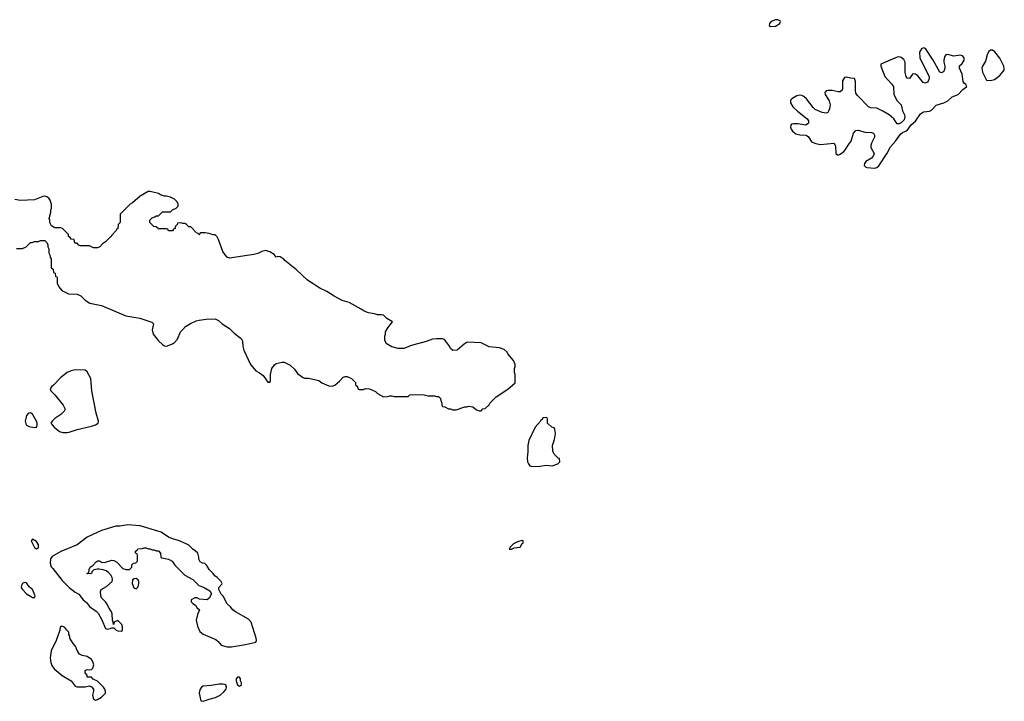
# Model space of a CAD drawing. Header units: inches. Extents: x 2494115 to 2685112, y 774173 to 915163.
# Tile 100 of 215: x 2643764 to 2653466, y 787949 to 794669. Entities that reach past the tile are written whole.
import ezdxf

# ---------------------------------------------------------------- set-up
doc = ezdxf.new("R2010")
doc.units = ezdxf.units.IN
doc.header["$MEASUREMENT"] = 0
for name, color, linetype in [('C6748', 7, 'Continuous'), ('C6749', 7, 'Continuous'), ('C6759', 7, 'Continuous')]:
    doc.layers.add(name, color=color, linetype=linetype)

msp = doc.modelspace()

# ---------------------------------------------------------------- linework, layer by layer
at = {"layer": 'C6748', "color": 5, "elevation": 20}
for points in [[(2644830, 789689), (2644750, 789676), (2644710, 789676), (2644568.7, 789631.3), (2644430, 789565.6), (2644330, 789492.3), (2644170, 789425.6), (2644084.4, 789375.6), (2644066.9, 789353.1), (2644062.4, 789310), (2644073.4, 789273.4), (2644090, 789258), (2644181.1, 789141.1), (2644250, 789070.7), (2644310, 789025.5), (2644346.9, 789006.9), (2644388, 788950), (2644421.8, 788921.8), (2644450, 788884.9), (2644518.4, 788838.4), (2644538.2, 788818.2), (2644573.5, 788753.5), (2644610, 788666), (2644630, 788661), (2644654.6, 788665.4), (2644670, 788674), (2644690, 788674), (2644714, 788650), (2644730, 788644.7), (2644770, 788642), (2644778, 788650), (2644776.4, 788683.6), (2644770, 788706), (2644730, 788746), (2644694, 788730), (2644691.6, 788708.4), (2644687.3, 788707.3), (2644686, 788730), (2644678, 788750), (2644675.3, 788810), (2644668.7, 788830), (2644637.2, 788877.2), (2644625.6, 788905.6), (2644608.7, 788930), (2644569.4, 788969.4), (2644562, 788990), (2644559, 789030), (2644568, 789050), (2644618.9, 789081.1), (2644674, 789130), (2644679.3, 789150), (2644675.1, 789170), (2644663.7, 789190), (2644638.2, 789218.2), (2644614.7, 789234.7), (2644585.9, 789245.9), (2644547.3, 789252.7), (2644526.8, 789253.2), (2644495.3, 789244.7), (2644476, 789224), (2644470, 789208.7), (2644430, 789206), (2644428, 789210), (2644442, 789218), (2644448, 789232), (2644448, 789248), (2644458, 789270), (2644486, 789290), (2644516.4, 789323.6), (2644532.7, 789332.7), (2644550, 789334), (2644570, 789322), (2644598, 789318), (2644670, 789341), (2644690, 789338), (2644720.5, 789320.5), (2644779.8, 789259.8), (2644808, 789248), (2644846, 789250), (2644868, 789270), (2644870, 789294), (2644886, 789310), (2644907.3, 789312.7), (2644926, 789330), (2644926, 789390), (2644922, 789402), (2644906, 789410), (2644906, 789430), (2644922, 789438), (2644927.3, 789452.7), (2644970, 789454), (2644990, 789462), (2645010, 789462), (2645032.7, 789452.7), (2645050, 789452), (2645070, 789442), (2645090, 789442), (2645110, 789432), (2645130, 789432), (2645152, 789410), (2645154, 789370), (2645163.6, 789363.6), (2645230, 789350.6), (2645264.7, 789330), (2645290.9, 789290.9), (2645390, 789192), (2645470.9, 789150.9), (2645530, 789092), (2645575.3, 789075.3), (2645636.9, 789036.9), (2645652, 789010), (2645630, 788966), (2645611.6, 788948.4), (2645536.4, 788956.4), (2645510, 788968), (2645490, 788968.7), (2645452, 788950), (2645452, 788930), (2645470, 788912), (2645496.9, 788896.9), (2645510, 788874), (2645534, 788850), (2645515.5, 788804.5), (2645503, 788750), (2645517.1, 788690), (2645538.7, 788638.7), (2645570.3, 788610.3), (2645696.9, 788556.9), (2645719.3, 788539.3), (2645750, 788501), (2645806.4, 788486.4), (2645850, 788486.8), (2645990, 788507.7), (2646089.2, 788530.8), (2646096, 788550), (2646094.5, 788570), (2646044.5, 788730), (2646018, 788758), (2645889.2, 788830), (2645864, 788850), (2645840.4, 788880.4), (2645808, 788910), (2645770, 788986), (2645750, 789006), (2645726, 789050), (2645726, 789070), (2645756.4, 789103.6), (2645758, 789110), (2645748, 789130), (2645708, 789170), (2645685.2, 789185.2), (2645670, 789208), (2645630, 789248), (2645608.4, 789288.4), (2645588, 789308), (2645566, 789310), (2645543.1, 789323.1), (2645528.9, 789348.9), (2645528.7, 789370), (2645518, 789410), (2645493.6, 789433.6), (2645470, 789448), (2645430, 789488), (2645403.1, 789503.1), (2645330, 789534), (2645269.3, 789549.3), (2645230, 789568.7), (2645156.5, 789616.5), (2644950, 789679)], [(2643890, 789548), (2643878, 789530), (2643910, 789464.7), (2643930, 789451.3), (2643950, 789464.7), (2643949, 789490), (2643930, 789524)], [(2648710, 789535.3), (2648670, 789522), (2648630, 789502), (2648596, 789470), (2648586, 789450), (2648610, 789449), (2648637.2, 789462.8), (2648693.6, 789470), (2648715.3, 789504.7), (2648724, 789510), (2648726, 789530)], [(2643810, 789119), (2643792, 789110), (2643781, 789090), (2643778, 789070), (2643790, 789052), (2643832, 789010), (2643870, 788984.7), (2643890, 788972), (2643910, 788974), (2643915.3, 788990), (2643888.7, 789050), (2643858, 789078), (2643830, 789118)], [(2644910, 789160.9), (2644890, 789158), (2644874.9, 789145.1), (2644870.4, 789110), (2644888.9, 789068.9), (2644910, 789056.3), (2644930, 789078.8), (2644936.9, 789110), (2644936.3, 789130), (2644930, 789145.2)], [(2644190, 788688), (2644170, 788688), (2644161, 788679), (2644158, 788650), (2644124, 788550), (2644073.7, 788446.3), (2644063.5, 788376.5), (2644070.7, 788330), (2644081.1, 788301.1), (2644102.8, 788270), (2644183.1, 788203.1), (2644272.3, 788152.3), (2644310, 788099.1), (2644330, 788092.7), (2644408.9, 788091.1), (2644450, 788102), (2644470.9, 788090.9), (2644491.3, 788070), (2644491, 788050), (2644480.7, 788010), (2644490, 787972), (2644510, 787961), (2644530, 787966), (2644570, 787991.3), (2644608, 788030), (2644608.7, 788050), (2644602, 788070), (2644588.7, 788090), (2644530, 788148), (2644488.4, 788168.4), (2644470, 788186), (2644430, 788186), (2644427.3, 788207.3), (2644409.2, 788230), (2644410, 788252), (2644430, 788262), (2644450, 788258), (2644470, 788262), (2644485.6, 788274.4), (2644492.9, 788307.1), (2644487.8, 788330), (2644470, 788359.7), (2644430, 788391.5), (2644379, 788399), (2644353.2, 788413.2), (2644329, 788450), (2644313.6, 788493.6), (2644290, 788518), (2644258, 788570), (2644258, 788590), (2644248.9, 788608.9), (2644248, 788630), (2644228.9, 788648.9), (2644210, 788678)], [(2645770, 788119.2), (2645730, 788118), (2645650, 788104.9), (2645570, 788098.2), (2645553.7, 788090), (2645537.1, 788062.9), (2645531.6, 788030), (2645550, 787953.4), (2645570, 787948.9), (2645629, 787971), (2645694.5, 787985.5), (2645739.1, 788010), (2645776.6, 788043.4), (2645798, 788070), (2645802.4, 788090), (2645794.5, 788110)], [(2645930, 788188), (2645910, 788188), (2645898, 788170), (2645898, 788150), (2645910, 788112), (2645930, 788098.8), (2645948.7, 788110), (2645948.7, 788130), (2645939, 788150), (2645939, 788170)]]:
    msp.add_lwpolyline(points, close=True, dxfattribs=at)
at = {"layer": 'C6749', "color": 5, "elevation": 20}
msp.add_lwpolyline([(2643731.6, 792411.6), (2643790, 792412), (2643826, 792430), (2643870, 792472), (2643887.3, 792472.7), (2643910, 792482), (2643950, 792482), (2643970, 792491.3), (2644011, 792491), (2644031.1, 792471.1), (2644042, 792450), (2644042, 792430), (2644051.3, 792410), (2644051.6, 792371.6), (2644062, 792350), (2644063.6, 792323.6), (2644074, 792310), (2644074, 792230), (2644078, 792218), (2644094, 792210), (2644098, 792178), (2644114, 792170), (2644118, 792138), (2644134, 792130), (2644134, 792070), (2644150, 792034), (2644179.6, 791999.6), (2644245.4, 791965.4), (2644330, 791962), (2644365.4, 791945.4), (2644410, 791902), (2644455.3, 791875.3), (2644570.6, 791850.6), (2644810, 791750.8), (2644947.1, 791727.1), (2645066, 791686), (2645082, 791670), (2645067.7, 791610), (2645079.1, 791570), (2645130, 791504), (2645170, 791466.8), (2645190, 791454.8), (2645211.1, 791451.1), (2645270, 791474), (2645290, 791487.3), (2645319.3, 791520.7), (2645349.6, 791590.4), (2645370, 791616), (2645397.5, 791642.5), (2645447.7, 791672.3), (2645501.2, 791698.8), (2645532.1, 791707.9), (2645602.5, 791717.5), (2645690, 791721), (2645723.5, 791703.5), (2645758, 791670), (2645830, 791622.8), (2645878.5, 791578.5), (2645947.1, 791527.1), (2645958, 791498), (2645963, 791450), (2645973, 791410), (2646037.3, 791270), (2646090, 791206), (2646127.1, 791187.1), (2646162, 791162), (2646210, 791094), (2646230, 791094), (2646234.6, 791105.4), (2646234, 791170), (2646249.3, 791230.7), (2646273.6, 791266.4), (2646290, 791278), (2646350, 791291), (2646370.9, 791290.9), (2646430, 791262), (2646470, 791222), (2646499.8, 791179.8), (2646550, 791144.7), (2646570, 791136), (2646610, 791136), (2646710, 791111), (2646742, 791090), (2646810, 791058), (2646843.1, 791056.9), (2646870, 791064.7), (2646916.5, 791103.5), (2646950, 791144.7), (2646970, 791151.3), (2646990, 791151.3), (2647032, 791130), (2647071.1, 791091.1), (2647074, 791070), (2647091.6, 791051.6), (2647094, 791030), (2647110, 791022), (2647150, 791022), (2647170, 791032), (2647211.1, 791031.1), (2647270, 791002), (2647290, 790982), (2647350, 790952), (2647387.3, 790952.7), (2647410, 790962), (2647430, 790962), (2647452.7, 790952.7), (2647590, 790954), (2647608.4, 790971.6), (2647630, 790974), (2647748.4, 790971.6), (2647790, 790962), (2647850, 790962), (2647870, 790954), (2647890, 790954), (2647910, 790934), (2647912.7, 790912.7), (2647922, 790890), (2647922, 790870), (2647930, 790854), (2647951.6, 790851.6), (2647990, 790832), (2648010, 790832), (2648030, 790822), (2648063.6, 790823.6), (2648149.1, 790850.9), (2648170, 790851.3), (2648190, 790858), (2648230, 790852), (2648263.6, 790823.6), (2648290, 790814), (2648310, 790814), (2648328.4, 790831.6), (2648350, 790834), (2648388.4, 790871.6), (2648398, 790890), (2648458, 790950), (2648572.5, 791027.5), (2648646, 791090), (2648646, 791170), (2648638, 791190), (2648638, 791230), (2648646, 791250), (2648646, 791270), (2648628, 791310), (2648574.6, 791374.6), (2648568, 791390), (2648538, 791418), (2648492.9, 791432.9), (2648390, 791444), (2648310, 791484), (2648171.6, 791488.4), (2648142, 791470), (2648074, 791410), (2648032.7, 791407.3), (2648010, 791426), (2647998, 791450), (2647950, 791515.3), (2647930, 791522), (2647870, 791524), (2647830, 791519), (2647770, 791497.2), (2647610, 791454), (2647590, 791442), (2647550, 791428), (2647491.6, 791428.4), (2647430, 791442), (2647376.4, 791476.4), (2647370, 791486), (2647362, 791510), (2647362, 791550), (2647368.7, 791570), (2647369, 791590), (2647390, 791632), (2647438, 791690), (2647381.4, 791721.4), (2647350, 791755.3), (2647330, 791760.3), (2647290, 791759.8), (2647260.7, 791770), (2647200.2, 791780.2), (2647156.6, 791796.6), (2647130, 791815.5), (2647010, 791879.2), (2646941.9, 791901.9), (2646863.4, 791943.4), (2646788.8, 791990), (2646720.7, 792020.7), (2646600.9, 792100.9), (2646490, 792202.1), (2646375.5, 792295.5), (2646370, 792305.1), (2646330, 792332.3), (2646310, 792335.3), (2646290, 792329), (2646270, 792355.3), (2646230, 792379), (2646190, 792394), (2646150, 792384), (2646110, 792365.2), (2646070, 792353.2), (2645830, 792318), (2645808.9, 792328.9), (2645788, 792350), (2645764.7, 792384.7), (2645723.1, 792503.1), (2645708.9, 792528.9), (2645690, 792548), (2645670, 792548.7), (2645630, 792562), (2645590, 792568), (2645550, 792566), (2645538, 792562), (2645534, 792550), (2645528.4, 792548.4), (2645522, 792562), (2645507.3, 792567.3), (2645450, 792626), (2645430, 792626), (2645406, 792650), (2645390, 792658), (2645370, 792658), (2645350, 792666), (2645318, 792662), (2645314, 792650), (2645294, 792630), (2645294, 792610), (2645278, 792602), (2645270, 792586), (2645228.4, 792588.4), (2645222, 792602), (2645210, 792606), (2645130, 792608), (2645107.3, 792627.3), (2645086, 792630), (2645046, 792670), (2645047.3, 792692.7), (2645070, 792714), (2645096.4, 792723.6), (2645110, 792734), (2645130, 792734), (2645170, 792774), (2645250, 792774), (2645270, 792794), (2645306, 792810), (2645326, 792830), (2645326, 792850), (2645314.6, 792874.6), (2645290, 792898), (2645250, 792918), (2645210, 792928), (2645190, 792928), (2645150, 792942), (2645130, 792955.3), (2645050, 792974), (2645030, 792974), (2644950, 792928.7), (2644876.8, 792863.2), (2644852, 792850), (2644754, 792750), (2644754, 792670), (2644734, 792650), (2644730, 792606), (2644718, 792602), (2644714, 792590), (2644670, 792546), (2644662, 792530), (2644610, 792478), (2644579.6, 792460.4), (2644554, 792430), (2644530, 792418), (2644490, 792418), (2644450, 792438), (2644360.4, 792440.4), (2644347.3, 792447.3), (2644330, 792466), (2644310, 792466), (2644306, 792470), (2644302, 792502), (2644270, 792506), (2644262, 792522), (2644246, 792530), (2644246, 792550), (2644186, 792610), (2644170, 792618), (2644110, 792618), (2644076.4, 792636.4), (2644062, 792670), (2644062, 792690), (2644055.3, 792710), (2644069, 792770), (2644069.2, 792790), (2644077.2, 792810), (2644076, 792850), (2644062.7, 792890), (2644049.2, 792910), (2644030, 792923.7), (2644010, 792929.4), (2643990, 792926.6), (2643910, 792892.3), (2643770, 792885.2), (2643715.5, 792895.5)], dxfattribs=at)
for points in [[(2644310, 791217.7), (2644270, 791207.1), (2644233, 791190), (2644170, 791140.7), (2644095.6, 791064.4), (2644076, 791050), (2644064.7, 791030), (2644071.3, 791010), (2644110, 790971.3), (2644191.3, 790870), (2644212, 790830), (2644202, 790810), (2644170, 790778), (2644110, 790738), (2644082, 790710), (2644071.3, 790690), (2644104, 790650), (2644154.8, 790610), (2644190, 790599.5), (2644230, 790598), (2644250, 790602), (2644330, 790628), (2644470, 790661.3), (2644510, 790674.4), (2644537, 790690), (2644540.5, 790710), (2644518.2, 790790), (2644475.3, 791010), (2644464.4, 791130), (2644430, 791197), (2644410, 791214)], [(2643870, 790794), (2643850, 790788.7), (2643830, 790766), (2643818, 790710), (2643823.6, 790683.6), (2643831.6, 790671.6), (2643858, 790658), (2643910, 790646.8), (2643928.4, 790651.6), (2643935.3, 790670), (2643935.3, 790690), (2643928.7, 790710), (2643890, 790779)], [(2648950, 790746), (2648918, 790742), (2648912.7, 790727.3), (2648898, 790722), (2648894, 790710), (2648842, 790650), (2648781.4, 790518.6), (2648770.8, 790470), (2648770.8, 790410), (2648764, 790350), (2648767.3, 790310), (2648776, 790290), (2648790, 790271.3), (2648810, 790262.8), (2648890, 790266.8), (2648950, 790276), (2649010, 790271.3), (2649066, 790290), (2649086, 790310), (2649082, 790342), (2649070, 790346), (2649030, 790386), (2649016.4, 790416.4), (2649015.3, 790470), (2649034, 790530), (2649042, 790590), (2649038, 790630), (2649030, 790646), (2649006, 790650), (2648966, 790690), (2648966, 790730), (2648962, 790742)]]:
    msp.add_lwpolyline(points, close=True, dxfattribs=at)
at = {"layer": 'C6759', "color": 5, "elevation": 20}
for points in [[(2651210, 794668.7), (2651170, 794651.6), (2651152.6, 794630), (2651148, 794610), (2651161.9, 794601.9), (2651210, 794605.4), (2651253.1, 794630), (2651262, 794650), (2651256.2, 794656.2), (2651230, 794668.6)], [(2652670, 794390.7), (2652650, 794382.4), (2652630.8, 794349.2), (2652634.2, 794290), (2652725.4, 794110), (2652726.9, 794090), (2652716.8, 794063.2), (2652710, 794051.8), (2652690, 794044), (2652667.6, 794050), (2652613.9, 794113.9), (2652590, 794132.9), (2652570, 794135), (2652560.4, 794130), (2652530, 794088), (2652510, 794091.8), (2652499.1, 794110), (2652490, 794148.7), (2652487.3, 794250), (2652476.3, 794276.3), (2652450, 794297.1), (2652430, 794302.2), (2652410, 794299.8), (2652250.4, 794230), (2652248.3, 794210), (2652289.2, 794110), (2652355.8, 794035.8), (2652372.7, 794010), (2652377.1, 793930), (2652410, 793870.3), (2652448.7, 793830), (2652463.6, 793770), (2652480.9, 793730), (2652484.9, 793710), (2652478, 793682), (2652450, 793653.3), (2652430, 793642.4), (2652410, 793643.6), (2652376, 793690), (2652332.8, 793730), (2652270, 793767.6), (2652210, 793796.4), (2652150, 793798.2), (2652128.4, 793810), (2652020.4, 793920.4), (2652003.9, 793943.9), (2651999.6, 793970), (2651998.4, 794058.4), (2651988.7, 794088.7), (2651950, 794090.7), (2651910, 794102.8), (2651890, 794097.4), (2651870, 794066), (2651870.8, 793990), (2651866.6, 793973.4), (2651850, 793958), (2651830, 793956.8), (2651770, 793969.2), (2651730, 793971.6), (2651710, 793965.8), (2651702.3, 793957.7), (2651696.8, 793950), (2651700.1, 793930), (2651739.7, 793870), (2651748.2, 793830), (2651744.4, 793790), (2651734.7, 793765.3), (2651725.4, 793754.6), (2651711.6, 793748.4), (2651670, 793754.6), (2651602.7, 793782.7), (2651582.2, 793802.2), (2651516.1, 793890), (2651490, 793911.9), (2651470, 793921.9), (2651450, 793924.3), (2651422.8, 793917.2), (2651372.2, 793890), (2651362.2, 793877.8), (2651358, 793870), (2651360.2, 793850), (2651383.2, 793810), (2651426.7, 793766.7), (2651523.1, 793690), (2651534.9, 793670), (2651536.3, 793650), (2651510, 793629.6), (2651430, 793642.2), (2651390, 793643.5), (2651370, 793637.2), (2651362.8, 793630), (2651358.6, 793610), (2651364.5, 793590), (2651377.3, 793570), (2651410, 793542.6), (2651450, 793534.2), (2651510, 793530.3), (2651524.5, 793524.5), (2651535.4, 793515.4), (2651565.8, 793465.8), (2651610, 793446.7), (2651650, 793437.6), (2651790, 793450.7), (2651802.8, 793422.8), (2651804.9, 793350), (2651818.3, 793338.3), (2651830, 793334.6), (2651850, 793342.6), (2651884.5, 793370), (2651901.5, 793390), (2651927.1, 793432.9), (2651957.7, 793470), (2651978.4, 793550), (2652003.8, 793576.2), (2652030, 793579.7), (2652090, 793559.8), (2652155.8, 793555.8), (2652175.5, 793550), (2652186.3, 793530), (2652185.8, 793510), (2652157.8, 793450), (2652150.9, 793430), (2652150.2, 793410), (2652182, 793350), (2652177.8, 793330), (2652155.8, 793304.2), (2652102, 793270), (2652089.2, 793250), (2652086, 793230), (2652096.7, 793216.7), (2652110.7, 793210), (2652190, 793203.8), (2652210, 793210.8), (2652230, 793228.8), (2652310, 793351.9), (2652345.2, 793414.8), (2652392.3, 793470), (2652441.5, 793538.5), (2652463.6, 793556.4), (2652510, 793576.5), (2652546.9, 793633.1), (2652592, 793668), (2652639.3, 793740.7), (2652670, 793759.6), (2652730, 793766.4), (2652750, 793778.3), (2652794.4, 793825.6), (2652870, 793848), (2652909.9, 793870), (2652952, 793908), (2653010, 793932.5), (2653058.6, 793981.4), (2653095.6, 794010), (2653087.8, 794030), (2653070, 794041.5), (2653058.8, 794058.8), (2653050.5, 794130.5), (2653025.1, 794190), (2653025.9, 794214.1), (2653050, 794238.3), (2653069, 794270), (2653070, 794291.5), (2653053.9, 794313.9), (2653030, 794320.2), (2652970, 794307.9), (2652910, 794326.6), (2652890, 794321.7), (2652877.7, 794302.3), (2652868.6, 794270), (2652869.3, 794249.3), (2652879.5, 794210), (2652878.9, 794190), (2652870, 794159.3), (2652850, 794143.6), (2652830, 794152), (2652763.4, 794270), (2652690, 794383.1)], [(2653350, 794368.7), (2653330, 794366.6), (2653309.6, 794350.4), (2653296.5, 794323.5), (2653281.7, 794258.3), (2653251.3, 794210), (2653245.4, 794190), (2653252.3, 794150), (2653291.1, 794071.1), (2653330, 794068.7), (2653370, 794079.8), (2653421.2, 794118.8), (2653463.2, 794170), (2653465.8, 794190), (2653460.8, 794210), (2653420.2, 794290), (2653373.4, 794353.4)]]:
    msp.add_lwpolyline(points, close=True, dxfattribs=at)

doc.saveas('drawing.dxf')
